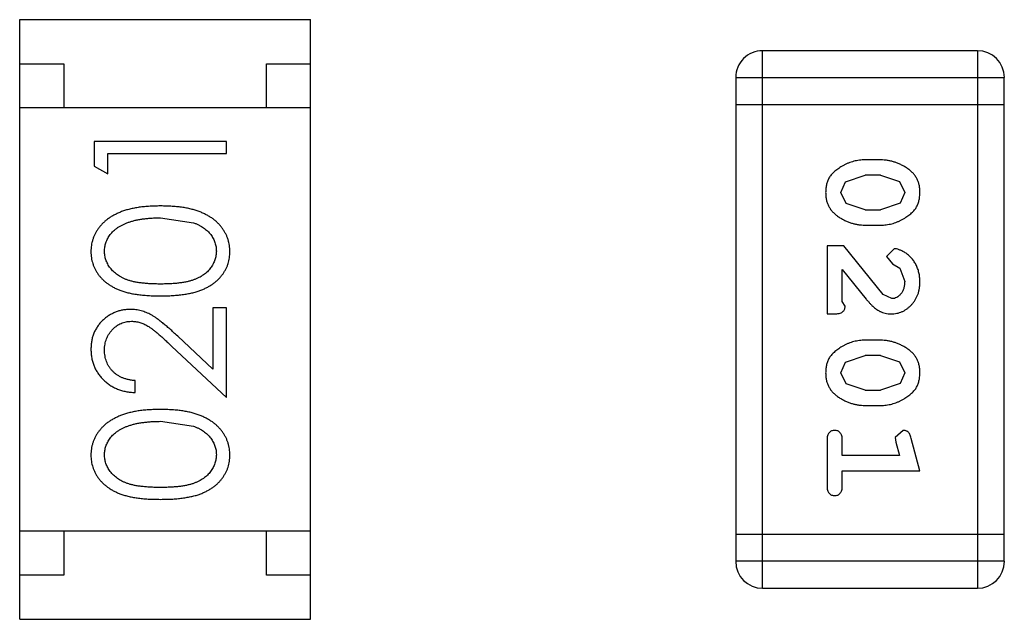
# Model space of a CAD drawing. Header units: inches. Extents: x 246 to 500, y -220 to -17.
# Tile 56 of 118: x 442.875 to 443.993, y -137.049 to -136.369. Entities that reach past the tile are written whole.
import ezdxf

# ---------------------------------------------------------------- set-up
doc = ezdxf.new("R2010")
doc.units = ezdxf.units.IN
doc.header["$LTSCALE"] = 1.21
doc.header["$MEASUREMENT"] = 0
doc.layers.get('0').update_dxf_attribs({"linetype": 'CONTINUOUS'})

msp = doc.modelspace()

# ---------------------------------------------------------------- linework, layer by layer
at = {"color": 7, "linetype": 'Continuous'}
for p, q in [((442.8752, -137.0487), (442.8752, -136.3687)), ((442.8752, -136.3687), (443.2052, -136.3687)), ((443.2052, -137.0487), (443.2052, -136.3687)), ((443.7183, -137.0135), (443.7183, -136.4039)), ((443.9622, -136.4039), (443.7183, -136.4039)), ((443.9622, -136.4039), (443.9622, -137.0135)), ((442.8752, -136.4187), (442.9252, -136.4187)), ((442.9252, -136.4187), (442.9252, -136.4687)), ((443.1552, -136.4687), (443.1552, -136.4187)), ((443.1552, -136.4187), (443.2052, -136.4187)), ((443.6878, -136.4344), (443.6878, -136.983)), ((443.6878, -136.4344), (443.9926, -136.4344)), ((443.9926, -136.983), (443.9926, -136.4344)), ((443.2052, -136.4687), (442.8752, -136.4687)), ((443.6878, -136.4648), (443.9926, -136.4648)), ((442.9599, -136.5069), (442.9599, -136.5347)), ((443.1099, -136.5069), (442.9599, -136.5069)), ((443.1099, -136.5204), (443.1099, -136.5069)), ((442.9753, -136.5435), (442.9753, -136.5204)), ((442.9753, -136.5204), (443.1099, -136.5204)), ((443.8523, -136.5278), (443.8345, -136.5278)), ((442.9599, -136.5347), (442.9753, -136.5435)), ((443.8125, -136.5527), (443.8348, -136.5451)), ((443.852, -136.5451), (443.8348, -136.5451)), ((443.852, -136.5451), (443.8738, -136.5523)), ((443.8738, -136.5523), (443.8796, -136.5647)), ((443.8072, -136.5649), (443.8125, -136.5527)), ((443.813, -136.5772), (443.8072, -136.5649)), ((443.8796, -136.5647), (443.8743, -136.5768)), ((443.8348, -136.5844), (443.813, -136.5772)), ((443.8348, -136.5844), (443.852, -136.5844)), ((443.8743, -136.5768), (443.852, -136.5844)), ((443.0349, -136.5935), (443.0726, -136.5992)), ((443.8345, -136.6017), (443.8523, -136.6017)), ((443.7915, -136.6253), (443.7915, -136.7024)), ((443.8104, -136.6253), (443.7915, -136.6253)), ((443.8553, -136.6803), (443.8104, -136.6253)), ((443.8676, -136.6285), (443.8591, -136.6373)), ((443.8591, -136.6373), (443.8657, -136.6458)), ((443.8088, -136.6882), (443.8088, -136.6521)), ((443.8088, -136.6521), (443.8358, -136.6856)), ((443.8657, -136.6458), (443.8742, -136.6507)), ((443.8742, -136.6507), (443.8796, -136.6656)), ((443.865, -136.6851), (443.8553, -136.6803)), ((443.0945, -136.6954), (443.0945, -136.7652)), ((443.1099, -136.6954), (443.0945, -136.6954)), ((443.1099, -136.7973), (443.1099, -136.6954)), ((443.8119, -136.6937), (443.8088, -136.6882)), ((443.7915, -136.7024), (443.7993, -136.7024)), ((443.0945, -136.7652), (443.0545, -136.7277)), ((443.0478, -136.7392), (443.1099, -136.7973)), ((443.8523, -136.7323), (443.8345, -136.7323)), ((443.8125, -136.7572), (443.8348, -136.7496)), ((443.852, -136.7496), (443.8348, -136.7496)), ((443.852, -136.7496), (443.8738, -136.7568)), ((443.8072, -136.7694), (443.8125, -136.7572)), ((443.8738, -136.7568), (443.8796, -136.7692)), ((443.813, -136.7817), (443.8072, -136.7694)), ((443.8796, -136.7692), (443.8743, -136.7813)), ((443.0061, -136.7916), (443.0061, -136.7781)), ((443.8348, -136.7889), (443.813, -136.7817)), ((443.8743, -136.7813), (443.852, -136.7889)), ((443.8348, -136.7889), (443.852, -136.7889)), ((443.8345, -136.8062), (443.8523, -136.8062)), ((443.0349, -136.8242), (443.0726, -136.8299)), ((443.8778, -136.8345), (443.8686, -136.8424)), ((443.8686, -136.8424), (443.8696, -136.8478)), ((443.7915, -136.8456), (443.7915, -136.8975)), ((443.8088, -136.8629), (443.8088, -136.8456)), ((443.8696, -136.8478), (443.8737, -136.8629)), ((443.8969, -136.8802), (443.887, -136.8436)), ((443.8737, -136.8629), (443.8088, -136.8629)), ((443.8088, -136.8975), (443.8088, -136.8802)), ((443.8088, -136.8802), (443.8969, -136.8802)), ((443.2052, -136.9487), (442.8752, -136.9487)), ((442.9252, -136.9487), (442.9252, -136.9987)), ((443.1552, -136.9987), (443.1552, -136.9487)), ((443.9926, -136.9525), (443.6878, -136.9525)), ((443.9926, -136.983), (443.6878, -136.983)), ((442.9252, -136.9987), (442.8752, -136.9987)), ((443.2052, -136.9987), (443.1552, -136.9987)), ((443.7183, -137.0135), (443.9622, -137.0135)), ((442.8752, -137.0487), (443.2052, -137.0487))]:
    msp.add_line(p, q, dxfattribs=at)
for centre, start, end in [((443.7183, -136.4344), 89.9999, 179.9999), ((443.9622, -136.4344), 359.9999, 89.9999), ((443.7183, -136.983), 179.9999, 269.9999), ((443.9622, -136.983), 269.9999, 359.9999)]:
    msp.add_arc(centre, 0.0305, start, end, dxfattribs=at)
for points, knots in [([(443.8345, -136.5278), (443.8334, -136.5278), (443.8313, -136.5278), (443.8281, -136.5281), (443.825, -136.5286), (443.8219, -136.5293), (443.8189, -136.5302), (443.8159, -136.5313), (443.8129, -136.5326), (443.81, -136.5341), (443.8073, -136.5356), (443.8048, -136.5373), (443.8025, -136.5389), (443.8003, -136.5405), (443.7985, -136.5423), (443.7968, -136.5439), (443.7954, -136.5457), (443.7938, -136.548), (443.7922, -136.5512), (443.7909, -136.5554), (443.79, -136.56), (443.79, -136.5632), (443.7899, -136.5648)], [0, 0, 0, 0, 0.049886, 0.09882, 0.148132, 0.19689, 0.246038, 0.295176, 0.345305, 0.395692, 0.445312, 0.491875, 0.535813, 0.577009, 0.616081, 0.652689, 0.687585, 0.720206, 0.785062, 0.85223, 0.923759, 1, 1, 1, 1]), ([(443.8969, -136.5646), (443.8968, -136.5631), (443.8968, -136.5603), (443.8961, -136.5562), (443.8949, -136.5524), (443.8934, -136.5488), (443.8913, -136.5455), (443.8888, -136.5425), (443.8858, -136.5397), (443.8824, -136.5372), (443.8788, -136.535), (443.8751, -136.5331), (443.8714, -136.5314), (443.8677, -136.5301), (443.8639, -136.5291), (443.86, -136.5283), (443.8562, -136.5279), (443.8536, -136.5278), (443.8523, -136.5278)], [0, 0, 0, 0, 0.06692, 0.130834, 0.19258, 0.252759, 0.312631, 0.373411, 0.436359, 0.501894, 0.568244, 0.632472, 0.69556, 0.757163, 0.818592, 0.878885, 0.939235, 1, 1, 1, 1]), ([(443.7899, -136.5648), (443.7899, -136.5663), (443.79, -136.5691), (443.7907, -136.5732), (443.7918, -136.577), (443.7934, -136.5806), (443.7955, -136.5839), (443.798, -136.5869), (443.8009, -136.5898), (443.8043, -136.5922), (443.8079, -136.5944), (443.8116, -136.5964), (443.8153, -136.598), (443.8191, -136.5994), (443.8229, -136.6004), (443.8267, -136.6012), (443.8306, -136.6016), (443.8332, -136.6017), (443.8345, -136.6017)], [0, 0, 0, 0, 0.067217, 0.131051, 0.19272, 0.252824, 0.312745, 0.373449, 0.436041, 0.501494, 0.567761, 0.632087, 0.695096, 0.757109, 0.817993, 0.878657, 0.939311, 1, 1, 1, 1]), ([(443.8523, -136.6017), (443.8533, -136.6017), (443.8555, -136.6017), (443.8587, -136.6014), (443.8618, -136.6008), (443.8649, -136.6002), (443.868, -136.5992), (443.871, -136.5981), (443.8739, -136.5968), (443.8768, -136.5953), (443.8795, -136.5937), (443.8821, -136.5921), (443.8844, -136.5904), (443.8865, -136.5888), (443.8884, -136.5871), (443.89, -136.5854), (443.8915, -136.5836), (443.893, -136.5813), (443.8946, -136.5781), (443.8959, -136.5739), (443.8967, -136.5694), (443.8968, -136.5662), (443.8969, -136.5646)], [0, 0, 0, 0, 0.049855, 0.099516, 0.148482, 0.19758, 0.246804, 0.296268, 0.346517, 0.397047, 0.446826, 0.49336, 0.537801, 0.579207, 0.617974, 0.654833, 0.689171, 0.722088, 0.786392, 0.853518, 0.924186, 1, 1, 1, 1]), ([(443.035, -136.58), (443.0327, -136.58), (443.0282, -136.5801), (443.0216, -136.5804), (443.0154, -136.5809), (443.0096, -136.5817), (443.0041, -136.5826), (442.999, -136.5838), (442.9942, -136.5852), (442.9898, -136.5868), (442.9857, -136.5886), (442.9819, -136.5905), (442.9783, -136.5926), (442.975, -136.5949), (442.972, -136.5973), (442.9692, -136.5999), (442.9667, -136.6026), (442.9645, -136.6055), (442.9625, -136.6084), (442.9608, -136.6115), (442.9593, -136.6147), (442.9581, -136.618), (442.9572, -136.6213), (442.9565, -136.6247), (442.9561, -136.6282), (442.9561, -136.6306), (442.9561, -136.6318)], [0, 0, 0, 0, 0.065278, 0.127205, 0.186168, 0.241675, 0.294115, 0.343609, 0.390387, 0.434463, 0.476646, 0.517002, 0.555936, 0.593716, 0.630057, 0.665601, 0.700745, 0.734917, 0.768681, 0.802087, 0.834849, 0.867433, 0.900138, 0.932806, 0.966212, 1, 1, 1, 1]), ([(443.1138, -136.6318), (443.1137, -136.6306), (443.1137, -136.6282), (443.1133, -136.6247), (443.1126, -136.6213), (443.1117, -136.6179), (443.1105, -136.6147), (443.109, -136.6115), (443.1073, -136.6084), (443.1053, -136.6054), (443.103, -136.6025), (443.1005, -136.5997), (443.0977, -136.5971), (443.0947, -136.5947), (443.0914, -136.5925), (443.0878, -136.5904), (443.084, -136.5885), (443.0799, -136.5867), (443.0756, -136.5851), (443.0708, -136.5838), (443.0657, -136.5826), (443.0603, -136.5816), (443.0544, -136.5809), (443.0483, -136.5804), (443.0417, -136.5801), (443.0373, -136.58), (443.035, -136.58)], [0, 0, 0, 0, 0.033824, 0.067298, 0.10028, 0.133019, 0.165736, 0.198792, 0.232372, 0.266409, 0.301016, 0.336196, 0.371972, 0.408574, 0.446394, 0.485225, 0.525372, 0.567224, 0.611081, 0.65775, 0.70702, 0.759235, 0.814484, 0.873227, 0.934937, 1, 1, 1, 1]), ([(442.9715, -136.6313), (442.9715, -136.6297), (442.9717, -136.6264), (442.9729, -136.6216), (442.9751, -136.6169), (442.9774, -136.6132), (442.9797, -136.6103), (442.9817, -136.6082), (442.9839, -136.6063), (442.9864, -136.6045), (442.9891, -136.6028), (442.9921, -136.6012), (442.9953, -136.5998), (442.9987, -136.5985), (443.0024, -136.5973), (443.0063, -136.5962), (443.0104, -136.5954), (443.0148, -136.5947), (443.0195, -136.5942), (443.0244, -136.5937), (443.0296, -136.5935), (443.0331, -136.5935), (443.0349, -136.5935)], [0, 0, 0, 0, 0.059689, 0.119507, 0.181075, 0.246162, 0.279894, 0.314468, 0.350403, 0.387474, 0.426147, 0.466624, 0.508745, 0.553328, 0.600058, 0.649177, 0.700552, 0.754894, 0.811825, 0.871514, 0.934319, 1, 1, 1, 1]), ([(443.0726, -136.5992), (443.0737, -136.5995), (443.0757, -136.6003), (443.0787, -136.6016), (443.0814, -136.6031), (443.0839, -136.6047), (443.0862, -136.6065), (443.0883, -136.6083), (443.0903, -136.6103), (443.0925, -136.6131), (443.0949, -136.6168), (443.0969, -136.6215), (443.0982, -136.6264), (443.0983, -136.6297), (443.0984, -136.6313)], [0, 0, 0, 0, 0.075949, 0.148549, 0.218996, 0.286119, 0.351826, 0.416074, 0.478265, 0.540325, 0.660405, 0.774606, 0.887187, 1, 1, 1, 1]), ([(443.8969, -136.6657), (443.8968, -136.664), (443.8967, -136.6607), (443.8958, -136.6557), (443.8944, -136.651), (443.8924, -136.6465), (443.89, -136.6423), (443.8871, -136.6387), (443.8839, -136.6356), (443.8803, -136.633), (443.8767, -136.6311), (443.8734, -136.6296), (443.8704, -136.6287), (443.8685, -136.6285), (443.8676, -136.6285)], [0, 0, 0, 0, 0.098286, 0.193983, 0.289056, 0.384352, 0.477435, 0.566197, 0.652355, 0.737986, 0.818188, 0.887401, 0.94802, 1, 1, 1, 1]), ([(442.9561, -136.6318), (442.9561, -136.633), (442.9561, -136.6353), (442.9565, -136.6388), (442.9572, -136.6421), (442.9581, -136.6454), (442.9593, -136.6486), (442.9608, -136.6518), (442.9625, -136.6548), (442.9644, -136.6577), (442.9666, -136.6605), (442.9691, -136.6632), (442.9718, -136.6657), (442.9748, -136.668), (442.978, -136.6701), (442.9814, -136.6722), (442.9851, -136.674), (442.9891, -136.6757), (442.9934, -136.6772), (442.9981, -136.6784), (443.0032, -136.6796), (443.0087, -136.6804), (443.0147, -136.6811), (443.0211, -136.6816), (443.0279, -136.6819), (443.0326, -136.6819), (443.035, -136.6819)], [0, 0, 0, 0, 0.033742, 0.066533, 0.099153, 0.13154, 0.164087, 0.196563, 0.229707, 0.263315, 0.297504, 0.331686, 0.366482, 0.4021, 0.438958, 0.476748, 0.515985, 0.556589, 0.599519, 0.645765, 0.695487, 0.748721, 0.805687, 0.866754, 0.931405, 1, 1, 1, 1]), ([(443.0349, -136.6685), (443.0329, -136.6685), (443.029, -136.6685), (443.0233, -136.6682), (443.018, -136.6679), (443.0132, -136.6673), (443.0086, -136.6667), (443.0045, -136.6659), (443.0007, -136.665), (442.9973, -136.6639), (442.9942, -136.6627), (442.9913, -136.6613), (442.9886, -136.6598), (442.9861, -136.6582), (442.9838, -136.6564), (442.9816, -136.6545), (442.9797, -136.6525), (442.9774, -136.6497), (442.9751, -136.6459), (442.9729, -136.6412), (442.9717, -136.6363), (442.9715, -136.633), (442.9715, -136.6313)], [0, 0, 0, 0, 0.073302, 0.142286, 0.206253, 0.266017, 0.321612, 0.372532, 0.419497, 0.462398, 0.502825, 0.541489, 0.579034, 0.615143, 0.650298, 0.684912, 0.718701, 0.752189, 0.817245, 0.879117, 0.939613, 1, 1, 1, 1]), ([(443.0984, -136.6313), (443.0983, -136.633), (443.0981, -136.6363), (443.0968, -136.6412), (443.0948, -136.6459), (443.0924, -136.6497), (443.0901, -136.6525), (443.0882, -136.6546), (443.086, -136.6565), (443.0837, -136.6582), (443.0812, -136.6599), (443.0785, -136.6613), (443.0756, -136.6627), (443.0725, -136.6639), (443.069, -136.665), (443.0653, -136.666), (443.0611, -136.6667), (443.0566, -136.6674), (443.0517, -136.6679), (443.0465, -136.6682), (443.0408, -136.6685), (443.0369, -136.6685), (443.0349, -136.6685)], [0, 0, 0, 0, 0.060034, 0.120278, 0.182348, 0.247919, 0.281641, 0.315701, 0.350322, 0.385703, 0.421819, 0.459196, 0.497866, 0.538301, 0.58121, 0.628183, 0.679403, 0.734699, 0.794074, 0.858416, 0.927049, 1, 1, 1, 1]), ([(443.035, -136.6819), (443.0374, -136.6819), (443.042, -136.6819), (443.0488, -136.6816), (443.0551, -136.6811), (443.0611, -136.6804), (443.0666, -136.6795), (443.0717, -136.6784), (443.0765, -136.6771), (443.0808, -136.6756), (443.0848, -136.6739), (443.0885, -136.672), (443.092, -136.67), (443.0952, -136.6678), (443.0982, -136.6655), (443.1009, -136.6631), (443.1033, -136.6604), (443.1055, -136.6576), (443.1074, -136.6547), (443.1091, -136.6517), (443.1106, -136.6486), (443.1117, -136.6454), (443.1126, -136.6421), (443.1133, -136.6388), (443.1137, -136.6353), (443.1137, -136.633), (443.1138, -136.6318)], [0, 0, 0, 0, 0.068113, 0.132564, 0.193427, 0.250218, 0.303569, 0.353576, 0.400235, 0.443586, 0.484619, 0.524292, 0.56238, 0.599049, 0.63494, 0.669782, 0.704009, 0.737842, 0.771098, 0.803896, 0.836415, 0.868639, 0.900715, 0.933378, 0.966213, 1, 1, 1, 1]), ([(443.8641, -136.7024), (443.8652, -136.7024), (443.8674, -136.7023), (443.8707, -136.7018), (443.8738, -136.701), (443.8767, -136.6999), (443.8796, -136.6984), (443.8823, -136.6966), (443.8849, -136.6945), (443.8873, -136.6921), (443.8896, -136.6895), (443.8915, -136.6866), (443.8932, -136.6836), (443.8946, -136.6804), (443.8956, -136.677), (443.8964, -136.6734), (443.8968, -136.6696), (443.8969, -136.667), (443.8969, -136.6657)], [0, 0, 0, 0, 0.060981, 0.120256, 0.178148, 0.236115, 0.293993, 0.352864, 0.413358, 0.476056, 0.539296, 0.602396, 0.665116, 0.728325, 0.792919, 0.859317, 0.928302, 1, 1, 1, 1]), ([(443.8796, -136.6656), (443.8795, -136.667), (443.8794, -136.6697), (443.8786, -136.6735), (443.8772, -136.6769), (443.8753, -136.6798), (443.873, -136.6821), (443.8706, -136.6838), (443.8679, -136.6849), (443.866, -136.685), (443.865, -136.6851)], [0, 0, 0, 0, 0.156344, 0.299348, 0.4327, 0.561, 0.682299, 0.791883, 0.89611, 1, 1, 1, 1]), ([(443.8358, -136.6856), (443.8366, -136.6865), (443.8381, -136.6882), (443.8403, -136.6906), (443.8424, -136.6927), (443.8444, -136.6946), (443.8463, -136.6962), (443.848, -136.6975), (443.8497, -136.6986), (443.8517, -136.6998), (443.8543, -136.7008), (443.8574, -136.7017), (443.8607, -136.7023), (443.863, -136.7024), (443.8641, -136.7024)], [0, 0, 0, 0, 0.103002, 0.197728, 0.285279, 0.365235, 0.437224, 0.502446, 0.560545, 0.611446, 0.707576, 0.80349, 0.900532, 1, 1, 1, 1]), ([(443.0007, -136.6973), (442.9992, -136.6974), (442.9963, -136.6975), (442.9919, -136.698), (442.9878, -136.699), (442.9838, -136.7004), (442.9799, -136.7022), (442.9762, -136.7043), (442.9727, -136.7069), (442.9693, -136.7098), (442.9662, -136.713), (442.9635, -136.7166), (442.9612, -136.7203), (442.9593, -136.7243), (442.9578, -136.7286), (442.9568, -136.733), (442.9562, -136.7378), (442.9561, -136.741), (442.9561, -136.7426)], [0, 0, 0, 0, 0.06271, 0.123347, 0.183401, 0.242828, 0.302097, 0.36242, 0.423725, 0.487032, 0.550491, 0.612709, 0.674265, 0.73617, 0.799211, 0.863483, 0.930525, 1, 1, 1, 1]), ([(443.0545, -136.7277), (443.0529, -136.7262), (443.05, -136.7235), (443.0456, -136.7195), (443.0415, -136.716), (443.0376, -136.7128), (443.034, -136.7099), (443.0306, -136.7074), (443.0274, -136.7053), (443.0236, -136.703), (443.0189, -136.7007), (443.013, -136.6988), (443.0069, -136.6975), (443.0027, -136.6974), (443.0007, -136.6973)], [0, 0, 0, 0, 0.09953, 0.192079, 0.277712, 0.357454, 0.429648, 0.495771, 0.555538, 0.608657, 0.707578, 0.804328, 0.901298, 1, 1, 1, 1]), ([(443.7993, -136.7024), (443.8004, -136.7024), (443.8024, -136.7023), (443.8051, -136.7019), (443.8073, -136.7012), (443.8091, -136.7002), (443.8104, -136.6988), (443.8113, -136.6973), (443.8118, -136.6956), (443.8119, -136.6944), (443.8119, -136.6937)], [0, 0, 0, 0, 0.1844, 0.34094, 0.473574, 0.586824, 0.690029, 0.789175, 0.890445, 1, 1, 1, 1]), ([(442.9715, -136.7433), (442.9715, -136.7422), (442.9715, -136.74), (442.972, -136.7368), (442.9727, -136.7337), (442.9737, -136.7307), (442.9749, -136.7279), (442.9765, -136.7252), (442.9783, -136.7226), (442.9804, -136.7202), (442.9827, -136.718), (442.9851, -136.7161), (442.9876, -136.7144), (442.9903, -136.7131), (442.993, -136.7121), (442.9959, -136.7113), (442.9988, -136.7109), (443.0008, -136.7108), (443.0019, -136.7108)], [0, 0, 0, 0, 0.068027, 0.133505, 0.19695, 0.26027, 0.322741, 0.384982, 0.448465, 0.513424, 0.578224, 0.640011, 0.700094, 0.760067, 0.819012, 0.877878, 0.938035, 1, 1, 1, 1]), ([(443.0019, -136.7108), (443.0035, -136.7108), (443.0067, -136.711), (443.0115, -136.712), (443.0162, -136.7137), (443.02, -136.7157), (443.0231, -136.7177), (443.0258, -136.7196), (443.0287, -136.722), (443.032, -136.7246), (443.0355, -136.7277), (443.0394, -136.7312), (443.0435, -136.735), (443.0464, -136.7377), (443.0478, -136.7392)], [0, 0, 0, 0, 0.088014, 0.174976, 0.2638, 0.355443, 0.406413, 0.465519, 0.533076, 0.609353, 0.693899, 0.787171, 0.889197, 1, 1, 1, 1]), ([(443.8345, -136.7323), (443.8334, -136.7323), (443.8313, -136.7323), (443.8281, -136.7327), (443.825, -136.7331), (443.8219, -136.7338), (443.8189, -136.7347), (443.8159, -136.7358), (443.8129, -136.7371), (443.81, -136.7386), (443.8073, -136.7401), (443.8048, -136.7418), (443.8025, -136.7434), (443.8003, -136.7451), (443.7985, -136.7468), (443.7968, -136.7485), (443.7954, -136.7502), (443.7938, -136.7526), (443.7922, -136.7557), (443.7909, -136.7599), (443.79, -136.7645), (443.79, -136.7677), (443.7899, -136.7693)], [0, 0, 0, 0, 0.049886, 0.09882, 0.148132, 0.19689, 0.246038, 0.295176, 0.345305, 0.395692, 0.445312, 0.491875, 0.535813, 0.577009, 0.616081, 0.652689, 0.687585, 0.720206, 0.785062, 0.85223, 0.923759, 1, 1, 1, 1]), ([(443.8969, -136.7691), (443.8968, -136.7676), (443.8968, -136.7648), (443.8961, -136.7608), (443.8949, -136.7569), (443.8934, -136.7533), (443.8913, -136.75), (443.8888, -136.747), (443.8858, -136.7442), (443.8824, -136.7417), (443.8788, -136.7395), (443.8751, -136.7376), (443.8714, -136.736), (443.8677, -136.7346), (443.8639, -136.7336), (443.86, -136.7328), (443.8562, -136.7324), (443.8536, -136.7323), (443.8523, -136.7323)], [0, 0, 0, 0, 0.06692, 0.130834, 0.19258, 0.252759, 0.312631, 0.373411, 0.436359, 0.501894, 0.568244, 0.632472, 0.69556, 0.757163, 0.818592, 0.878885, 0.939235, 1, 1, 1, 1]), ([(442.9561, -136.7426), (442.9561, -136.7443), (442.9562, -136.7476), (442.9569, -136.7524), (442.958, -136.7571), (442.9595, -136.7615), (442.9615, -136.7657), (442.9639, -136.7697), (442.9668, -136.7736), (442.9701, -136.7771), (442.9737, -136.7804), (442.9776, -136.7832), (442.9818, -136.7857), (442.9861, -136.7877), (442.9908, -136.7893), (442.9957, -136.7905), (443.0008, -136.7913), (443.0043, -136.7915), (443.0061, -136.7916)], [0, 0, 0, 0, 0.06445, 0.126725, 0.187421, 0.247417, 0.306749, 0.366595, 0.427749, 0.490235, 0.553031, 0.614805, 0.676505, 0.738096, 0.801021, 0.864897, 0.931209, 1, 1, 1, 1]), ([(443.0061, -136.7781), (443.0047, -136.778), (443.0021, -136.7777), (442.9984, -136.777), (442.9948, -136.776), (442.9915, -136.7748), (442.9884, -136.7733), (442.9855, -136.7715), (442.9829, -136.7696), (442.9805, -136.7673), (442.9784, -136.7648), (442.9765, -136.7622), (442.9749, -136.7594), (442.9737, -136.7565), (442.9727, -136.7534), (442.972, -136.7502), (442.9715, -136.7468), (442.9715, -136.7445), (442.9715, -136.7433)], [0, 0, 0, 0, 0.073648, 0.143686, 0.210962, 0.275557, 0.338064, 0.399311, 0.4594, 0.51934, 0.579024, 0.637809, 0.695959, 0.754122, 0.813113, 0.873453, 0.935561, 1, 1, 1, 1]), ([(443.7899, -136.7693), (443.7899, -136.7708), (443.79, -136.7736), (443.7907, -136.7777), (443.7918, -136.7815), (443.7934, -136.7851), (443.7955, -136.7884), (443.798, -136.7915), (443.8009, -136.7943), (443.8043, -136.7967), (443.8079, -136.7989), (443.8116, -136.8009), (443.8153, -136.8025), (443.8191, -136.8039), (443.8229, -136.8049), (443.8267, -136.8057), (443.8306, -136.8061), (443.8332, -136.8062), (443.8345, -136.8062)], [0, 0, 0, 0, 0.067217, 0.131051, 0.19272, 0.252824, 0.312745, 0.373449, 0.436041, 0.501494, 0.567761, 0.632087, 0.695096, 0.757109, 0.817993, 0.878657, 0.939311, 1, 1, 1, 1]), ([(443.8523, -136.8062), (443.8533, -136.8062), (443.8555, -136.8062), (443.8587, -136.8059), (443.8618, -136.8053), (443.8649, -136.8047), (443.868, -136.8037), (443.871, -136.8026), (443.8739, -136.8013), (443.8768, -136.7998), (443.8795, -136.7982), (443.8821, -136.7966), (443.8844, -136.7949), (443.8865, -136.7933), (443.8884, -136.7916), (443.89, -136.7899), (443.8915, -136.7881), (443.893, -136.7858), (443.8946, -136.7826), (443.8959, -136.7784), (443.8967, -136.7739), (443.8968, -136.7707), (443.8969, -136.7691)], [0, 0, 0, 0, 0.049855, 0.099516, 0.148482, 0.19758, 0.246804, 0.296268, 0.346517, 0.397047, 0.446826, 0.49336, 0.537801, 0.579207, 0.617974, 0.654833, 0.689171, 0.722088, 0.786392, 0.853518, 0.924186, 1, 1, 1, 1]), ([(443.035, -136.8108), (443.0327, -136.8108), (443.0282, -136.8109), (443.0216, -136.8112), (443.0154, -136.8117), (443.0096, -136.8124), (443.0041, -136.8134), (442.999, -136.8146), (442.9942, -136.816), (442.9898, -136.8176), (442.9857, -136.8194), (442.9819, -136.8213), (442.9783, -136.8234), (442.975, -136.8256), (442.972, -136.8281), (442.9692, -136.8306), (442.9667, -136.8334), (442.9645, -136.8362), (442.9625, -136.8392), (442.9608, -136.8423), (442.9593, -136.8455), (442.9581, -136.8487), (442.9572, -136.8521), (442.9565, -136.8555), (442.9561, -136.859), (442.9561, -136.8614), (442.9561, -136.8626)], [0, 0, 0, 0, 0.065278, 0.127205, 0.186168, 0.241675, 0.294115, 0.343609, 0.390387, 0.434463, 0.476646, 0.517002, 0.555936, 0.593716, 0.630057, 0.665601, 0.700745, 0.734917, 0.768681, 0.802087, 0.834849, 0.867433, 0.900138, 0.932806, 0.966212, 1, 1, 1, 1]), ([(443.1138, -136.8626), (443.1137, -136.8614), (443.1137, -136.859), (443.1133, -136.8555), (443.1126, -136.852), (443.1117, -136.8487), (443.1105, -136.8454), (443.109, -136.8422), (443.1073, -136.8392), (443.1053, -136.8361), (443.103, -136.8332), (443.1005, -136.8305), (443.0977, -136.8279), (443.0947, -136.8255), (443.0914, -136.8233), (443.0878, -136.8212), (443.084, -136.8193), (443.0799, -136.8175), (443.0756, -136.8159), (443.0708, -136.8145), (443.0657, -136.8134), (443.0603, -136.8124), (443.0544, -136.8117), (443.0483, -136.8112), (443.0417, -136.8109), (443.0373, -136.8108), (443.035, -136.8108)], [0, 0, 0, 0, 0.033824, 0.067298, 0.10028, 0.133019, 0.165736, 0.198792, 0.232372, 0.266409, 0.301016, 0.336196, 0.371972, 0.408574, 0.446394, 0.485225, 0.525372, 0.567224, 0.611081, 0.65775, 0.70702, 0.759235, 0.814484, 0.873227, 0.934937, 1, 1, 1, 1]), ([(442.9715, -136.8621), (442.9715, -136.8605), (442.9717, -136.8572), (442.9729, -136.8523), (442.9751, -136.8477), (442.9774, -136.8439), (442.9797, -136.8411), (442.9817, -136.839), (442.9839, -136.8371), (442.9864, -136.8353), (442.9891, -136.8336), (442.9921, -136.832), (442.9953, -136.8306), (442.9987, -136.8292), (443.0024, -136.8281), (443.0063, -136.827), (443.0104, -136.8262), (443.0148, -136.8255), (443.0195, -136.825), (443.0244, -136.8245), (443.0296, -136.8243), (443.0331, -136.8243), (443.0349, -136.8242)], [0, 0, 0, 0, 0.059689, 0.119507, 0.181075, 0.246162, 0.279894, 0.314468, 0.350403, 0.387474, 0.426147, 0.466624, 0.508745, 0.553328, 0.600058, 0.649177, 0.700552, 0.754894, 0.811825, 0.871514, 0.934319, 1, 1, 1, 1]), ([(443.0726, -136.8299), (443.0737, -136.8303), (443.0757, -136.8311), (443.0787, -136.8324), (443.0814, -136.8339), (443.0839, -136.8355), (443.0862, -136.8372), (443.0883, -136.8391), (443.0903, -136.8411), (443.0925, -136.8439), (443.0949, -136.8476), (443.0969, -136.8523), (443.0982, -136.8571), (443.0983, -136.8604), (443.0984, -136.8621)], [0, 0, 0, 0, 0.075949, 0.148549, 0.218996, 0.286119, 0.351826, 0.416074, 0.478265, 0.540325, 0.660405, 0.774606, 0.887187, 1, 1, 1, 1]), ([(443.8001, -136.8345), (443.7995, -136.8346), (443.7983, -136.8346), (443.7966, -136.8351), (443.7951, -136.836), (443.7938, -136.8371), (443.7927, -136.8387), (443.792, -136.8407), (443.7915, -136.843), (443.7915, -136.8447), (443.7915, -136.8456)], [0, 0, 0, 0, 0.115051, 0.223278, 0.329269, 0.437893, 0.554681, 0.682591, 0.83103, 1, 1, 1, 1]), ([(443.8088, -136.8456), (443.8088, -136.8447), (443.8087, -136.843), (443.8083, -136.8406), (443.8075, -136.8387), (443.8064, -136.8371), (443.8051, -136.836), (443.8036, -136.8351), (443.8019, -136.8346), (443.8007, -136.8346), (443.8001, -136.8345)], [0, 0, 0, 0, 0.169102, 0.317658, 0.446239, 0.563118, 0.671828, 0.776546, 0.884858, 1, 1, 1, 1]), ([(443.887, -136.8436), (443.8867, -136.8427), (443.8863, -136.8412), (443.8854, -136.8391), (443.8845, -136.8375), (443.8835, -136.8363), (443.8823, -136.8355), (443.881, -136.8349), (443.8795, -136.8346), (443.8784, -136.8346), (443.8778, -136.8345)], [0, 0, 0, 0, 0.187321, 0.344927, 0.475328, 0.579604, 0.674244, 0.773631, 0.882025, 1, 1, 1, 1]), ([(442.9561, -136.8626), (442.9561, -136.8637), (442.9561, -136.8661), (442.9565, -136.8695), (442.9572, -136.8729), (442.9581, -136.8762), (442.9593, -136.8794), (442.9608, -136.8825), (442.9625, -136.8856), (442.9644, -136.8885), (442.9666, -136.8913), (442.9691, -136.894), (442.9718, -136.8964), (442.9748, -136.8988), (442.978, -136.9009), (442.9814, -136.903), (442.9851, -136.9048), (442.9891, -136.9064), (442.9934, -136.9079), (442.9981, -136.9092), (443.0032, -136.9103), (443.0087, -136.9112), (443.0147, -136.9119), (443.0211, -136.9124), (443.0279, -136.9127), (443.0326, -136.9127), (443.035, -136.9127)], [0, 0, 0, 0, 0.033742, 0.066533, 0.099153, 0.13154, 0.164087, 0.196563, 0.229707, 0.263315, 0.297504, 0.331686, 0.366482, 0.4021, 0.438958, 0.476748, 0.515985, 0.556589, 0.599519, 0.645765, 0.695487, 0.748721, 0.805687, 0.866754, 0.931405, 1, 1, 1, 1]), ([(443.0349, -136.8992), (443.0329, -136.8992), (443.029, -136.8992), (443.0233, -136.899), (443.018, -136.8986), (443.0132, -136.8981), (443.0086, -136.8975), (443.0045, -136.8967), (443.0007, -136.8958), (442.9973, -136.8947), (442.9942, -136.8934), (442.9913, -136.8921), (442.9886, -136.8906), (442.9861, -136.889), (442.9838, -136.8872), (442.9816, -136.8853), (442.9797, -136.8833), (442.9774, -136.8804), (442.9751, -136.8767), (442.9729, -136.872), (442.9717, -136.8671), (442.9715, -136.8638), (442.9715, -136.8621)], [0, 0, 0, 0, 0.073302, 0.142286, 0.206253, 0.266017, 0.321612, 0.372532, 0.419497, 0.462398, 0.502825, 0.541489, 0.579034, 0.615143, 0.650298, 0.684912, 0.718701, 0.752189, 0.817245, 0.879117, 0.939613, 1, 1, 1, 1]), ([(443.0984, -136.8621), (443.0983, -136.8638), (443.0981, -136.8671), (443.0968, -136.8719), (443.0948, -136.8767), (443.0924, -136.8804), (443.0901, -136.8833), (443.0882, -136.8854), (443.086, -136.8872), (443.0837, -136.889), (443.0812, -136.8906), (443.0785, -136.8921), (443.0756, -136.8935), (443.0725, -136.8947), (443.069, -136.8958), (443.0653, -136.8967), (443.0611, -136.8975), (443.0566, -136.8982), (443.0517, -136.8986), (443.0465, -136.899), (443.0408, -136.8992), (443.0369, -136.8992), (443.0349, -136.8992)], [0, 0, 0, 0, 0.060034, 0.120278, 0.182348, 0.247919, 0.281641, 0.315701, 0.350322, 0.385703, 0.421819, 0.459196, 0.497866, 0.538301, 0.58121, 0.628183, 0.679403, 0.734699, 0.794074, 0.858416, 0.927049, 1, 1, 1, 1]), ([(443.035, -136.9127), (443.0374, -136.9127), (443.042, -136.9127), (443.0488, -136.9124), (443.0551, -136.9119), (443.0611, -136.9111), (443.0666, -136.9102), (443.0717, -136.9092), (443.0765, -136.9079), (443.0808, -136.9064), (443.0848, -136.9047), (443.0885, -136.9028), (443.092, -136.9008), (443.0952, -136.8986), (443.0982, -136.8963), (443.1009, -136.8938), (443.1033, -136.8912), (443.1055, -136.8884), (443.1074, -136.8855), (443.1091, -136.8824), (443.1106, -136.8794), (443.1117, -136.8762), (443.1126, -136.8729), (443.1133, -136.8695), (443.1137, -136.8661), (443.1137, -136.8637), (443.1138, -136.8626)], [0, 0, 0, 0, 0.068113, 0.132564, 0.193427, 0.250218, 0.303569, 0.353576, 0.400235, 0.443586, 0.484619, 0.524292, 0.56238, 0.599049, 0.63494, 0.669782, 0.704009, 0.737842, 0.771098, 0.803896, 0.836415, 0.868639, 0.900715, 0.933378, 0.966213, 1, 1, 1, 1]), ([(443.7915, -136.8975), (443.7915, -136.8984), (443.7915, -136.9), (443.792, -136.9024), (443.7927, -136.9043), (443.7938, -136.9059), (443.7951, -136.907), (443.7967, -136.9079), (443.7983, -136.9084), (443.7995, -136.9084), (443.8001, -136.9085)], [0, 0, 0, 0, 0.169012, 0.317488, 0.445429, 0.560977, 0.67065, 0.776666, 0.88492, 1, 1, 1, 1]), ([(443.8001, -136.9085), (443.8007, -136.9084), (443.8019, -136.9084), (443.8036, -136.9079), (443.8051, -136.907), (443.8064, -136.9059), (443.8075, -136.9043), (443.8083, -136.9024), (443.8087, -136.9), (443.8088, -136.8984), (443.8088, -136.8975)], [0, 0, 0, 0, 0.11517, 0.223509, 0.328254, 0.438012, 0.553651, 0.682263, 0.830856, 1, 1, 1, 1])]:
    msp.add_open_spline(points, degree=3, knots=knots, dxfattribs=at)

doc.saveas('drawing.dxf')
